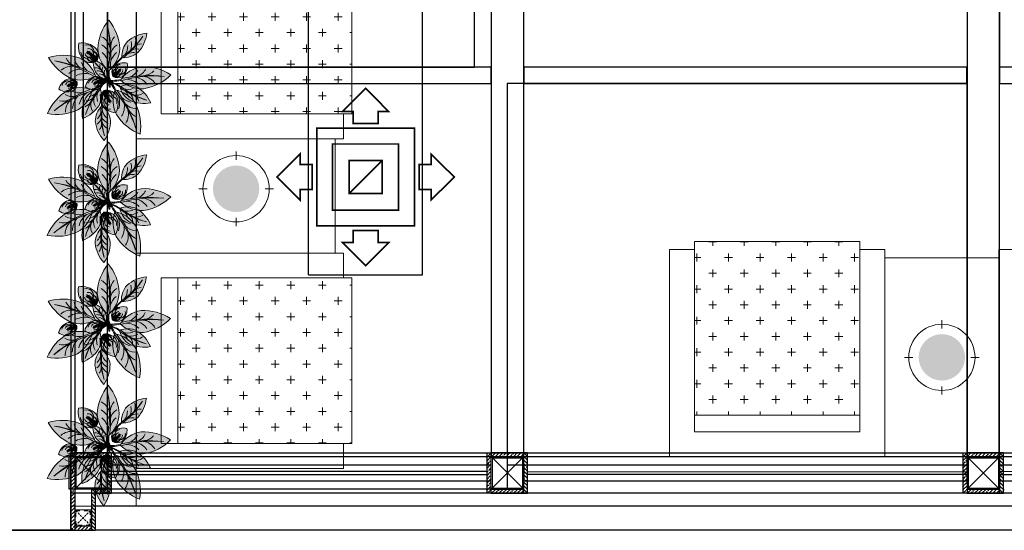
# Model space of a CAD drawing. Header units: millimetres. Extents: x -106827 to 92813, y -35754 to 7831.
# Tile 41 of 150: x -50187 to -47166, y -28804 to -27238. Entities that reach past the tile are written whole.
import ezdxf
from ezdxf.xclip import XClip

# ---------------------------------------------------------------- set-up
doc = ezdxf.new("R2010")
doc.units = ezdxf.units.MM
doc.header["$XCLIPFRAME"] = 2
doc.linetypes.add('General Arrangement Plan$1$.5', pattern=[2, 0.5, -0.5, 0.5, -0.5])
doc.linetypes.add('General Arrangement Plan$1$CORES & SETBACK$0$HIDDEN', pattern=[0.375, 0.25, -0.125])
for name, color, linetype, lineweight in [('2020 HVAC SUPPLY AIR DUCT', 3, 'Continuous', 25), ('2020 HVAC SUPPLY GRILLE & DIFFSUR', 80, 'Continuous', 15), ('General Arrangement Plan$1$CT-FURNITURE', 3, 'Continuous', 5), ('General Arrangement Plan$1$FURN', 252, 'Continuous', 5)]:
    doc.layers.add(name, color=color, linetype=linetype, lineweight=lineweight)
for name, color, linetype in [('General Arrangement Plan$1$12-ply', 160, 'Continuous'), ('General Arrangement Plan$1$id-partition', 7, 'Continuous'), ('IFF-35 HEAVY', 100, 'Continuous')]:
    doc.layers.add(name, color=color, linetype=linetype)
doc.layers.add('General Arrangement Plan$1$MS', color=7, linetype='Continuous', lineweight=0, true_color=0x3c5977)

# ---------------------------------------------------------------- blocks, each defined once
blk = doc.blocks.new('General Arrangement Plan$1$plant4')
at = {"ltscale": 0.8}
h = blk.add_hatch(color=85, dxfattribs=at)
h.dxf.hatch_style = 1
h.set_gradient(color1=(103, 159, 96), color2=(179, 207, 175), one_color=1, tint=0.75, name='INVCURVED')
h.paths.add_polyline_path([(0.2266, 0.0676, 0.199512), (0.0989, 0.0067, 0.09675), (0.3533, 0.0075, -0.086654), (0.1023, -0.0053, 0.192489), (0.2266, -0.0624, 0.158608), (0.3953, 0.0026, 0.158608)])
h = blk.add_hatch(color=35, dxfattribs=at)
h.dxf.hatch_style = 1
h.set_gradient(color1=(179, 116, 77), color2=(114, 74, 49), one_color=1, tint=0.32, name='CURVED')
h.paths.add_polyline_path([(0.05, -0.0003), (0.0485, 0.0057, 0.033108), (0, 0, 0.809082), (0.002, -0.006, -0.032777)])
h.paths.add_polyline_path([(0.0973, 0.0049, 0.033108), (0.0485, 0.0057), (0.05, -0.0003, -0.032777), (0.0983, -0.001), (0.0953, 0.0026)])
h = blk.add_hatch(color=85, dxfattribs=at)
h.dxf.hatch_style = 1
h.set_gradient(color1=(103, 159, 96), color2=(52, 80, 48), one_color=1, tint=0.25)
h.paths.add_polyline_path([(0.3533, 0.0075, -0.09675), (0.0989, 0.0067, 0.007527), (0.0953, 0.0026, 0.014292), (0.1023, -0.0053, 0.086654)])
blk.add_lwpolyline([(0.0983, -0.001), (0.0953, 0.0026), (0.0973, 0.0049, 0.066288), (0, 0, 0.809082), (0.002, -0.006, -0.065625)], format="xyb", close=True, dxfattribs=at)
for centre, radius, start, end in [((0.2359, -0.1164), 0.1842, 92.91214, 139.76953), ((0.211, -0.2242), 0.2922, 50.90546, 86.95539), ((0.2359, 0.1215), 0.1842, 220.23047, 267.08786), ((0.2242, 0.6583), 0.6635, 259.11898, 281.22354), ((0.1912, 0.7199), 0.7306, 263.00966, 282.81986), ((0.1144, 0.1192), 0.1187, 277.64114, 318.48201), ((0.1515, 0.1013), 0.1129, 290.56342, 330.45391), ((0.211, 0.2293), 0.2922, 273.04461, 309.09454), ((0.2123, 0.0879), 0.0955, 283.00127, 333.19107), ((0.1127, -0.1239), 0.1214, 41.75279, 70.10606), ((0.1853, -0.0821), 0.0727, 27.73756, 79.23475), ((0.2381, -0.0995), 0.0902, 48.80268, 88.01103)]:
    blk.add_arc(centre, radius, start, end, dxfattribs=at)
blk = doc.blocks.new('General Arrangement Plan$1$plant5')
at = {"ltscale": 0.8}
h = blk.add_hatch(color=7, dxfattribs=at)
h.dxf.hatch_style = 1
h.set_gradient(color1=(237, 238, 238), one_color=1, tint=1)
h.paths.add_polyline_path([(0.15, 0, 0.256909), (0.0543, 0.05, 0.240303), (0.0028, 0.0075, -0.358381), (0.0489, 0.0306, 0.270233), (0, 0, -0.348977), (0.0363, 0.0149, 0.25095), (0.0039, 0, -0.245389), (0.0298, 0.008, 0.153246), (0.0082, 0, 0.15184), (0.0296, -0.008, 0.001374), (0.0298, -0.008, -0.245389), (0.0039, 0, 0.25095), (0.0363, -0.0149, -0.348977), (0, 0, 0.270233), (0.0489, -0.0306, -0.358381), (0.0028, -0.0075, 0.240303), (0.0543, -0.05, 0.256909)])
edge = h.paths.add_edge_path(flags=16)
edge.add_arc((0.0098, 0.0552), 0.0552, 269.91603, 271.41539, ccw=False)
edge.add_arc((0.011, -0.0487), 0.0487, 89.81625, 91.51517, ccw=False)
edge.add_arc((0.0098, 0.0552), 0.0552, 271.41539, 288.97446)
edge.add_spline(control_points=[(0.0278, 0.003), (0.0281, 0.003), (0.03, 0.0028), (0.032, 0.0025), (0.0337, 0.0022)], knot_values=[0.247151, 0.247151, 0.247151, 0.247151, 0.247786, 0.253074, 0.253074, 0.253074, 0.253074], degree=3, periodic=0)
edge.add_spline(control_points=[(0.0337, 0.0022), (0.0349, 0.0021), (0.0361, 0.0019), (0.0372, 0.0017)], knot_values=[0.243636, 0.243636, 0.243636, 0.243636, 0.247151, 0.247151, 0.247151, 0.247151], degree=3, periodic=0)
edge.add_spline(control_points=[(0.0372, 0.0017), (0.0385, 0.0015), (0.0405, 0.0013), (0.0424, 0.0011), (0.0431, 0.0011)], knot_values=[0.23773, 0.23773, 0.23773, 0.23773, 0.241748, 0.243636, 0.243636, 0.243636, 0.243636], degree=3, periodic=0)
edge.add_spline(control_points=[(0.0431, 0.0011), (0.044, 0.001), (0.045, 0.001), (0.0459, 0.001)], knot_values=[0.234818, 0.234818, 0.234818, 0.234818, 0.23773, 0.23773, 0.23773, 0.23773], degree=3, periodic=0)
edge.add_spline(control_points=[(0.0459, 0.001), (0.0472, 0.0009), (0.0485, 0.0009), (0.0498, 0.0009)], knot_values=[0.230931, 0.230931, 0.230931, 0.230931, 0.234818, 0.234818, 0.234818, 0.234818], degree=3, periodic=0)
edge.add_spline(control_points=[(0.0498, 0.0009), (0.0513, 0.0009), (0.0528, 0.0009), (0.0543, 0.0009)], knot_values=[0.226471, 0.226471, 0.226471, 0.226471, 0.230931, 0.230931, 0.230931, 0.230931], degree=3, periodic=0)
edge.add_spline(control_points=[(0.0543, 0.0009), (0.0547, 0.0009), (0.0564, 0.001), (0.0581, 0.001), (0.0594, 0.0011)], knot_values=[0.221526, 0.221526, 0.221526, 0.221526, 0.222579, 0.226471, 0.226471, 0.226471, 0.226471], degree=3, periodic=0)
edge.add_spline(control_points=[(0.0594, 0.0011), (0.0609, 0.0012), (0.0623, 0.0014), (0.0637, 0.0017)], knot_values=[0.217168, 0.217168, 0.217168, 0.217168, 0.221526, 0.221526, 0.221526, 0.221526], degree=3, periodic=0)
edge.add_spline(control_points=[(0.0637, 0.0017), (0.0648, 0.002), (0.066, 0.0024), (0.0672, 0.0029), (0.0674, 0.003)], knot_values=[0.213164, 0.213164, 0.213164, 0.213164, 0.216463, 0.217168, 0.217168, 0.217168, 0.217168], degree=3, periodic=0)
edge.add_spline(control_points=[(0.0674, 0.003), (0.0685, 0.0035), (0.07, 0.0044), (0.0718, 0.0051), (0.0724, 0.0052)], knot_values=[0.207777, 0.207777, 0.207777, 0.207777, 0.211372, 0.213164, 0.213164, 0.213164, 0.213164], degree=3, periodic=0)
edge.add_spline(control_points=[(0.0724, 0.0052), (0.0729, 0.0053), (0.0744, 0.0054), (0.0757, 0.0044), (0.0762, 0.0036)], knot_values=[0.203445, 0.203445, 0.203445, 0.203445, 0.204995, 0.207777, 0.207777, 0.207777, 0.207777], degree=3, periodic=0)
edge.add_spline(control_points=[(0.0762, 0.0036), (0.0763, 0.0036), (0.0768, 0.0026), (0.0767, 0.0012), (0.0763, 0), (0.0763, -0.0001)], knot_values=[0.199694, 0.199694, 0.199694, 0.199694, 0.199863, 0.203137, 0.203445, 0.203445, 0.203445, 0.203445], degree=3, periodic=0)
edge.add_spline(control_points=[(0.0763, -0.0001), (0.0761, -0.0008), (0.0757, -0.0017), (0.075, -0.0024), (0.0748, -0.0026)], knot_values=[0.196756, 0.196756, 0.196756, 0.196756, 0.198903, 0.199694, 0.199694, 0.199694, 0.199694], degree=3, periodic=0)
edge.add_spline(control_points=[(0.0748, -0.0026), (0.0743, -0.0031), (0.0734, -0.0037), (0.0725, -0.0042), (0.0722, -0.0043)], knot_values=[0.193643, 0.193643, 0.193643, 0.193643, 0.195869, 0.196756, 0.196756, 0.196756, 0.196756], degree=3, periodic=0)
edge.add_spline(control_points=[(0.0722, -0.0043), (0.0708, -0.0049), (0.0694, -0.0052), (0.0678, -0.0054)], knot_values=[0.189135, 0.189135, 0.189135, 0.189135, 0.193643, 0.193643, 0.193643, 0.193643], degree=3, periodic=0)
edge.add_spline(control_points=[(0.0678, -0.0054), (0.0677, -0.0054), (0.0667, -0.0056), (0.0657, -0.0057), (0.0648, -0.0058)], knot_values=[0.186092, 0.186092, 0.186092, 0.186092, 0.186502, 0.189135, 0.189135, 0.189135, 0.189135], degree=3, periodic=0)
edge.add_spline(control_points=[(0.0648, -0.0058), (0.0635, -0.0059), (0.0621, -0.006), (0.0608, -0.0061)], knot_values=[0.182083, 0.182083, 0.182083, 0.182083, 0.186092, 0.186092, 0.186092, 0.186092], degree=3, periodic=0)
edge.add_spline(control_points=[(0.0608, -0.0061), (0.0596, -0.0062), (0.0584, -0.0062), (0.0571, -0.0062)], knot_values=[0.178391, 0.178391, 0.178391, 0.178391, 0.182083, 0.182083, 0.182083, 0.182083], degree=3, periodic=0)
edge.add_spline(control_points=[(0.0571, -0.0062), (0.0568, -0.0062), (0.0555, -0.0063), (0.0543, -0.0063), (0.0534, -0.0063)], knot_values=[0.17468, 0.17468, 0.17468, 0.17468, 0.175797, 0.178391, 0.178391, 0.178391, 0.178391], degree=3, periodic=0)
edge.add_spline(control_points=[(0.0534, -0.0063), (0.0525, -0.0063), (0.0516, -0.0063), (0.0506, -0.0063)], knot_values=[0.171864, 0.171864, 0.171864, 0.171864, 0.17468, 0.17468, 0.17468, 0.17468], degree=3, periodic=0)
edge.add_spline(control_points=[(0.0506, -0.0063), (0.0494, -0.0063), (0.0482, -0.0063), (0.047, -0.0062)], knot_values=[0.16826, 0.16826, 0.16826, 0.16826, 0.171864, 0.171864, 0.171864, 0.171864], degree=3, periodic=0)
edge.add_spline(control_points=[(0.047, -0.0062), (0.0453, -0.0061), (0.0434, -0.006), (0.0414, -0.0057), (0.0411, -0.0057)], knot_values=[0.162342, 0.162342, 0.162342, 0.162342, 0.167388, 0.16826, 0.16826, 0.16826, 0.16826], degree=3, periodic=0)
edge.add_spline(control_points=[(0.0411, -0.0057), (0.0399, -0.0055), (0.0386, -0.0053), (0.0374, -0.005)], knot_values=[0.158654, 0.158654, 0.158654, 0.158654, 0.162342, 0.162342, 0.162342, 0.162342], degree=3, periodic=0)
edge.add_spline(control_points=[(0.0374, -0.005), (0.0365, -0.0049), (0.0357, -0.0047), (0.0348, -0.0045)], knot_values=[0.156033, 0.156033, 0.156033, 0.156033, 0.158654, 0.158654, 0.158654, 0.158654], degree=3, periodic=0)
edge.add_spline(control_points=[(0.0348, -0.0045), (0.0335, -0.0043), (0.0317, -0.004), (0.03, -0.0037), (0.0295, -0.0036)], knot_values=[0.15048, 0.15048, 0.15048, 0.15048, 0.154549, 0.156033, 0.156033, 0.156033, 0.156033], degree=3, periodic=0)
edge.add_arc((0.011, -0.0487), 0.0487, 67.70537, 89.81625)
at = {"lineweight": 5, "ltscale": 0.8}
h = blk.add_hatch(color=83, dxfattribs=at)
h.dxf.hatch_style = 1
h.set_gradient(color1=(117, 211, 105), one_color=1, tint=1)
h.paths.add_polyline_path([(0.0489, 0.0306, 0.358381), (0.0028, 0.0075, 0.02724), (0, 0, -0.270233)])
h.paths.add_polyline_path([(0.0039, 0, -0.25095), (0.0363, 0.0149, 0.348977), (0, 0, 0.348977), (0.0363, -0.0149, -0.25095)])
h.paths.add_polyline_path([(0.0298, 0.008, 0.245389), (0.0039, 0, 0.245389), (0.0298, -0.008, -0.153246), (0.0082, 0, -0.153246)], flags=17)
h.paths.add_polyline_path([(0, 0, 0.02724), (0.0028, -0.0075, 0.358381), (0.0489, -0.0306, -0.270233)])
h = blk.add_hatch(color=95, dxfattribs=at)
h.dxf.hatch_style = 1
h.set_gradient(color1=(68, 182, 53), color2=(121, 213, 109), one_color=1, tint=0.63, name='CYLINDER')
edge = h.paths.add_edge_path()
edge.add_spline(control_points=[(0.0722, -0.0043), (0.0725, -0.0042), (0.0734, -0.0037), (0.0743, -0.0031), (0.0748, -0.0026)], knot_values=[0.193643, 0.193643, 0.193643, 0.193643, 0.194531, 0.196756, 0.196756, 0.196756, 0.196756], degree=3, periodic=0)
edge.add_spline(control_points=[(0.0748, -0.0026), (0.075, -0.0024), (0.0757, -0.0017), (0.0761, -0.0008), (0.0763, -0.0001)], knot_values=[0.196756, 0.196756, 0.196756, 0.196756, 0.197548, 0.199694, 0.199694, 0.199694, 0.199694], degree=3, periodic=0)
edge.add_spline(control_points=[(0.0763, -0.0001), (0.0763, 0), (0.0767, 0.0012), (0.0768, 0.0026), (0.0763, 0.0036), (0.0762, 0.0036)], knot_values=[0.199694, 0.199694, 0.199694, 0.199694, 0.200002, 0.203276, 0.203445, 0.203445, 0.203445, 0.203445], degree=3, periodic=0)
edge.add_spline(control_points=[(0.0762, 0.0036), (0.0757, 0.0044), (0.0744, 0.0054), (0.0729, 0.0053), (0.0724, 0.0052)], knot_values=[0.203445, 0.203445, 0.203445, 0.203445, 0.206228, 0.207777, 0.207777, 0.207777, 0.207777], degree=3, periodic=0)
edge.add_spline(control_points=[(0.0724, 0.0052), (0.0718, 0.0051), (0.07, 0.0044), (0.0685, 0.0035), (0.0674, 0.003)], knot_values=[0.207777, 0.207777, 0.207777, 0.207777, 0.20957, 0.213164, 0.213164, 0.213164, 0.213164], degree=3, periodic=0)
edge.add_spline(control_points=[(0.0674, 0.003), (0.0672, 0.0029), (0.066, 0.0024), (0.0648, 0.002), (0.0637, 0.0017)], knot_values=[0.213164, 0.213164, 0.213164, 0.213164, 0.213868, 0.217168, 0.217168, 0.217168, 0.217168], degree=3, periodic=0)
edge.add_spline(control_points=[(0.0637, 0.0017), (0.0623, 0.0014), (0.0609, 0.0012), (0.0594, 0.0011)], knot_values=[0.217168, 0.217168, 0.217168, 0.217168, 0.221526, 0.221526, 0.221526, 0.221526], degree=3, periodic=0)
edge.add_spline(control_points=[(0.0594, 0.0011), (0.0581, 0.001), (0.0564, 0.001), (0.0547, 0.0009), (0.0543, 0.0009)], knot_values=[0.221526, 0.221526, 0.221526, 0.221526, 0.225418, 0.226471, 0.226471, 0.226471, 0.226471], degree=3, periodic=0)
edge.add_spline(control_points=[(0.0543, 0.0009), (0.0528, 0.0009), (0.0513, 0.0009), (0.0498, 0.0009)], knot_values=[0.226471, 0.226471, 0.226471, 0.226471, 0.230931, 0.230931, 0.230931, 0.230931], degree=3, periodic=0)
edge.add_spline(control_points=[(0.0498, 0.0009), (0.0485, 0.0009), (0.0472, 0.0009), (0.0459, 0.001)], knot_values=[0.230931, 0.230931, 0.230931, 0.230931, 0.234818, 0.234818, 0.234818, 0.234818], degree=3, periodic=0)
edge.add_spline(control_points=[(0.0459, 0.001), (0.045, 0.001), (0.044, 0.001), (0.0431, 0.0011)], knot_values=[0.234818, 0.234818, 0.234818, 0.234818, 0.23773, 0.23773, 0.23773, 0.23773], degree=3, periodic=0)
edge.add_spline(control_points=[(0.0431, 0.0011), (0.0424, 0.0011), (0.0405, 0.0013), (0.0385, 0.0015), (0.0372, 0.0017)], knot_values=[0.23773, 0.23773, 0.23773, 0.23773, 0.239619, 0.243636, 0.243636, 0.243636, 0.243636], degree=3, periodic=0)
edge.add_spline(control_points=[(0.0372, 0.0017), (0.0361, 0.0019), (0.0349, 0.0021), (0.0337, 0.0022)], knot_values=[0.243636, 0.243636, 0.243636, 0.243636, 0.247151, 0.247151, 0.247151, 0.247151], degree=3, periodic=0)
edge.add_spline(control_points=[(0.0337, 0.0022), (0.032, 0.0025), (0.03, 0.0028), (0.0281, 0.003), (0.0278, 0.003)], knot_values=[0.247151, 0.247151, 0.247151, 0.247151, 0.25244, 0.253074, 0.253074, 0.253074, 0.253074], degree=3, periodic=0)
edge.add_arc((0.011, 0.0487), 0.0487, 271.51517, 290.22735, ccw=False)
edge.add_arc((0.011, -0.0487), 0.0487, 67.70537, 88.48483, ccw=False)
edge.add_spline(control_points=[(0.0295, -0.0036), (0.03, -0.0037), (0.0317, -0.004), (0.0335, -0.0043), (0.0348, -0.0045)], knot_values=[0.15048, 0.15048, 0.15048, 0.15048, 0.151964, 0.156033, 0.156033, 0.156033, 0.156033], degree=3, periodic=0)
edge.add_spline(control_points=[(0.0348, -0.0045), (0.0357, -0.0047), (0.0365, -0.0049), (0.0374, -0.005)], knot_values=[0.156033, 0.156033, 0.156033, 0.156033, 0.158654, 0.158654, 0.158654, 0.158654], degree=3, periodic=0)
edge.add_spline(control_points=[(0.0374, -0.005), (0.0386, -0.0053), (0.0399, -0.0055), (0.0411, -0.0057)], knot_values=[0.158654, 0.158654, 0.158654, 0.158654, 0.162342, 0.162342, 0.162342, 0.162342], degree=3, periodic=0)
edge.add_spline(control_points=[(0.0411, -0.0057), (0.0414, -0.0057), (0.0434, -0.006), (0.0453, -0.0061), (0.047, -0.0062)], knot_values=[0.162342, 0.162342, 0.162342, 0.162342, 0.163214, 0.16826, 0.16826, 0.16826, 0.16826], degree=3, periodic=0)
edge.add_spline(control_points=[(0.047, -0.0062), (0.0482, -0.0063), (0.0494, -0.0063), (0.0506, -0.0063)], knot_values=[0.16826, 0.16826, 0.16826, 0.16826, 0.171864, 0.171864, 0.171864, 0.171864], degree=3, periodic=0)
edge.add_spline(control_points=[(0.0506, -0.0063), (0.0516, -0.0063), (0.0525, -0.0063), (0.0534, -0.0063)], knot_values=[0.171864, 0.171864, 0.171864, 0.171864, 0.17468, 0.17468, 0.17468, 0.17468], degree=3, periodic=0)
edge.add_spline(control_points=[(0.0534, -0.0063), (0.0543, -0.0063), (0.0555, -0.0063), (0.0568, -0.0062), (0.0571, -0.0062)], knot_values=[0.17468, 0.17468, 0.17468, 0.17468, 0.177274, 0.178391, 0.178391, 0.178391, 0.178391], degree=3, periodic=0)
edge.add_spline(control_points=[(0.0571, -0.0062), (0.0584, -0.0062), (0.0596, -0.0062), (0.0608, -0.0061)], knot_values=[0.178391, 0.178391, 0.178391, 0.178391, 0.182083, 0.182083, 0.182083, 0.182083], degree=3, periodic=0)
edge.add_spline(control_points=[(0.0608, -0.0061), (0.0621, -0.006), (0.0635, -0.0059), (0.0648, -0.0058)], knot_values=[0.182083, 0.182083, 0.182083, 0.182083, 0.186092, 0.186092, 0.186092, 0.186092], degree=3, periodic=0)
edge.add_spline(control_points=[(0.0648, -0.0058), (0.0657, -0.0057), (0.0667, -0.0056), (0.0677, -0.0054), (0.0678, -0.0054)], knot_values=[0.186092, 0.186092, 0.186092, 0.186092, 0.188726, 0.189135, 0.189135, 0.189135, 0.189135], degree=3, periodic=0)
edge.add_spline(control_points=[(0.0678, -0.0054), (0.0694, -0.0052), (0.0708, -0.0049), (0.0722, -0.0043)], knot_values=[0.189135, 0.189135, 0.189135, 0.189135, 0.193643, 0.193643, 0.193643, 0.193643], degree=3, periodic=0)
at = {"lineweight": 9, "ltscale": 0.8}
for p, q in [((0.0299, -0.0008), (0.0236, 0.0003)), ((0.0324, 0.0004), (0.0358, 0.0051)), ((0.0367, 0.001), (0.0414, 0.0073)), ((0.0435, -0.0027), (0.0427, 0.0041)), ((0.0455, -0.0007), (0.0466, 0.0032)), ((0.0507, -0.0021), (0.0477, 0.0086)), ((0.0545, -0.0006), (0.0538, 0.005)), ((0.0604, -0.0013), (0.0571, 0.0065)), ((0.0637, -0.0003), (0.0638, 0.0057)), ((0.0674, 0.0003), (0.0674, 0.0088)), ((0.071, 0.0011), (0.0736, 0.0087)), ((0.0744, 0.0005), (0.0836, -0.0024)), ((0.0745, 0.0023), (0.0809, 0.0072)), ((0.0331, -0.0017), (0.0356, -0.0058)), ((0.0359, -0.0021), (0.0384, -0.0071)), ((0.04, -0.0018), (0.0423, -0.0098)), ((0.0474, -0.0047), (0.0459, -0.0105)), ((0.0512, -0.005), (0.0493, -0.009)), ((0.0546, -0.0037), (0.0519, -0.0097)), ((0.0571, -0.0045), (0.0573, -0.0126)), ((0.0629, -0.0036), (0.0579, -0.0096)), ((0.0649, -0.0044), (0.0646, -0.0097)), ((0.0679, -0.003), (0.0676, -0.0121)), ((0.0718, -0.0029), (0.0733, -0.0082)), ((0.0731, -0.0013), (0.0781, -0.005))]:
    blk.add_line(p, q, dxfattribs=at)
for centre, radius, start, end in [((0.0702, -0.0218), 0.0735, 102.48764, 162.77768), ((0.0067, 0.0482), 0.0483, 273.5313, 328.711), ((0.0098, 0.0552), 0.0552, 269.91603, 311.56133), ((0.011, -0.0487), 0.0487, 43.37027, 91.51517), ((0.0655, -0.0023), 0.025, 51.97118, 139.68499), ((0.0788, 0.0012), 0.0378, 48.94459, 144.53335), ((0.0567, -0.062), 0.112, 33.59498, 91.22784), ((0.0702, 0.0218), 0.0735, 197.22232, 257.51236), ((0.0067, -0.0482), 0.0483, 31.289, 86.4687), ((0.0676, -0.0011), 0.0254, 213.67702, 332.84146), ((0.0804, 0.0017), 0.0409, 217.4348, 331.73221), ((0.0567, 0.062), 0.112, 268.77216, 326.40502)]:
    blk.add_arc(centre, radius, start, end, dxfattribs=at)
at = {"color": 62, "lineweight": 5, "ltscale": 0.8}
for centre, radius, start, end in [((0.0507, -0.0267), 0.0573, 91.76636, 152.2545), ((0.0275, -0.0154), 0.0315, 73.89832, 150.84957), ((0.0399, -0.009), 0.0406, 77.14264, 158.36501), ((0.034, -0.0228), 0.0378, 86.58524, 142.93515), ((0.0245, -0.0208), 0.0293, 79.57473, 134.72404), ((0.0317, -0.0305), 0.0385, 92.86525, 127.71548), ((0.0507, 0.0267), 0.0573, 207.7455, 268.23364), ((0.0275, 0.0154), 0.0315, 209.15043, 286.10168), ((0.0399, 0.009), 0.0406, 201.63499, 282.85736), ((0.034, 0.0228), 0.0378, 217.06485, 273.41476), ((0.0245, 0.0208), 0.0293, 225.27596, 280.42527), ((0.0317, 0.0305), 0.0385, 232.28452, 267.13475)]:
    blk.add_arc(centre, radius, start, end, dxfattribs=at)
blk.add_open_spline([(0.0295, -0.0036), (0.03, -0.0037), (0.0339, -0.0043), (0.0429, -0.0064), (0.0552, -0.0064), (0.0655, -0.0059), (0.0723, -0.0047), (0.0754, -0.0023), (0.0766, 0.0004), (0.0769, 0.0036), (0.0738, 0.0058), (0.0702, 0.0046), (0.0648, 0.0013), (0.0544, 0.0009), (0.0416, 0.0008), (0.0325, 0.0025), (0.0281, 0.003), (0.0278, 0.003)], degree=3, knots=[0.1504802, 0.1504802, 0.1504802, 0.1504802, 0.1519644, 0.163214, 0.177274, 0.1887256, 0.1945307, 0.1975476, 0.2000024, 0.2032763, 0.2062279, 0.2095699, 0.2138685, 0.2254176, 0.2396186, 0.2524399, 0.2530743, 0.2530743, 0.2530743, 0.2530743], dxfattribs=at)
blk = doc.blocks.new('General Arrangement Plan$1$Anturio Completa')
at = {"xscale": -1}
for p, rotation in [((0.0382, -0.3934), 275.9103487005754), ((0.0047, -0.3743), 209.3422747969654)]:
    blk.add_blockref('General Arrangement Plan$1$plant4', p, dxfattribs=dict(at, rotation=rotation))
for name, p, xscale, yscale, zscale, rotation in [('General Arrangement Plan$1$plant4', (-0.0545, -0.3355), 0.6875195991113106, 0.6875195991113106, 0.6875195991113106, 134.6123703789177), ('General Arrangement Plan$1$plant4', (0.0396, -0.3604), 0.6875195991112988, 0.6875195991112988, 0.6875195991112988, 62.02852832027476), ('General Arrangement Plan$1$plant5', (0.0091, -0.3436), 0.7678141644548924, 0.7678141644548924, 0.7678141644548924, 132.2423739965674), ('General Arrangement Plan$1$plant4', (0.06, -0.3566), 0.4588451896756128, 0.4588451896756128, 0.4588451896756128, 214.0760858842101), ('General Arrangement Plan$1$plant4', (0.0225, -0.3869), 0.6875195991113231, 0.6875195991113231, 0.6875195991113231, 329.7037252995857), ('General Arrangement Plan$1$plant5', (0.0322, -0.3992), 0.7678141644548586, 0.7678141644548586, 0.7678141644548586, 290.0444626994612), ('General Arrangement Plan$1$plant4', (0.1178, -0.4144), 0.6875195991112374, 0.6875195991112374, 0.6875195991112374, 3.732606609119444), ('General Arrangement Plan$1$plant5', (0.0446, -0.5537), 0.7678141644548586, 0.7678141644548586, 0.7678141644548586, 290.0444626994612)]:
    blk.add_blockref(name, p, dxfattribs=dict(xscale=xscale, yscale=yscale, zscale=zscale, rotation=rotation))
for name, p, rotation in [('General Arrangement Plan$1$plant5', (0.0917, -0.3951), 27.2090412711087), ('General Arrangement Plan$1$plant4', (0.0722, -0.3656), 180), ('General Arrangement Plan$1$plant4', (0.0428, -0.3558), 248.0349850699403), ('General Arrangement Plan$1$plant4', (0.0423, -0.3813), 297.7195320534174), ('General Arrangement Plan$1$plant5', (-0.0806, -0.4387), 224.8255080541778)]:
    blk.add_blockref(name, p, dxfattribs=dict(rotation=rotation))
blk = doc.blocks.new('General Arrangement Plan$1$JHGFG')
h = blk.add_hatch()
h.set_pattern_fill('CROSS', color=9, scale=7.5, angle=270)
h.paths.add_polyline_path([(-2281577.9, -209054.5), (-2282102.9, -209054.5), (-2282102.9, -209554.5), (-2281577.9, -209554.5)])
at = {"color": 0, "linetype": 'ByBlock', "lineweight": -2}
for points in [[(-2282152.9, -209054.5), (-2281602.9, -209054.5), (-2281602.9, -208979.5), (-2282227.9, -208979.5), (-2282227.9, -209629.5), (-2281602.9, -209629.5), (-2281602.9, -209554.5), (-2282152.9, -209554.5)], [(-2282102.9, -209054.5), (-2282152.9, -209054.5), (-2282152.9, -209554.5), (-2282102.9, -209554.5)], [(-2281577.9, -209054.5), (-2282102.9, -209054.5), (-2282102.9, -209554.5), (-2281577.9, -209554.5)]]:
    blk.add_lwpolyline(points, close=True, dxfattribs=at)
blk = doc.blocks.new('General Arrangement Plan$1$A$Caff05cb0')
h = blk.add_hatch(color=52)
h.set_gradient(color1=(228, 209, 7), one_color=1, tint=1, name='SPHERICAL')
edge = h.paths.add_edge_path()
edge.add_arc((0, 0), 70.1, 0, 360, ccw=False)
at = {"color": 250}
for points in [[(0, 87.5), (0, 112.5)], [(-87.5, 0), (-112.5, 0)], [(87.5, 0), (112.5, 0)], [(0, -87.5), (0, -112.5)]]:
    blk.add_lwpolyline(points, dxfattribs=at)
blk.add_circle((0, 0), 100, dxfattribs=at)
blk = doc.blocks.new('General Arrangement Plan$1$A$C0642dd72')
at = {"layer": 'General Arrangement Plan$1$MS', "ltscale": 10}
for p, q in [((5980.1, 0.3), (6080.1, 100.3)), ((6080.1, 0.3), (5980.1, 100.3)), ((7257.4, 0.3), (7357.4, 100.3)), ((7357.4, 0.3), (7257.4, 100.3)), ((8717.3, 0.2), (8817.3, 100.2)), ((8817.3, 0.2), (8717.3, 100.2))]:
    blk.add_line(p, q, dxfattribs=at)
for points in [[(5980.1, 0.3), (6080.1, 0.3), (6080.1, 100.3), (5980.1, 100.3)], [(5984.1, 4.3), (6076.1, 4.3), (6076.1, 96.3), (5984.1, 96.3)], [(7257.6, 0.2), (7357.6, 0.2), (7357.6, 100.2), (7257.6, 100.2)], [(7261.6, 4.2), (7353.6, 4.2), (7353.6, 96.2), (7261.6, 96.2)], [(8717.3, 0.2), (8817.3, 0.2), (8817.3, 100.2), (8717.3, 100.2)], [(8721.3, 4.2), (8813.3, 4.2), (8813.3, 96.2), (8721.3, 96.2)]]:
    blk.add_lwpolyline(points, close=True, dxfattribs=at)
blk = doc.blocks.new('*U251')
at = {"layer": 'General Arrangement Plan$1$12-ply', "true_color": 0x939598}
h = blk.add_hatch(dxfattribs=at)
h.set_pattern_fill('ANSI35', color=252, scale=2.5, angle=180)
h.set_pattern_definition([(225, (0, 6669.072), (11.22532015, -11.22532015), []), (225, (-11.225, 6669.072), (11.22532015, -11.22532015), [19.84375, -3.96875, 0, -3.96875])])
h.paths.add_polyline_path([(2694431.8, -800711.5), (2694419.8, -800711.5), (2694419.8, -800835.4), (2694431.8, -800835.4)])
at = {"layer": 'General Arrangement Plan$1$12-ply'}
blk.add_lwpolyline([(2694419.8, -800711.5), (2694431.8, -800711.5), (2694431.8, -800835.4), (2694419.8, -800835.4)], close=True, dxfattribs=at)
blk = doc.blocks.new('*U214')
at = {"layer": 'General Arrangement Plan$1$12-ply', "true_color": 0x939598}
h = blk.add_hatch(dxfattribs=at)
h.set_pattern_fill('ANSI35', color=252, scale=2.5, angle=180)
h.set_pattern_definition([(225, (0, 6645.172), (11.22532015, -11.22532015), []), (225, (-11.225, 6645.172), (11.22532015, -11.22532015), [19.84375, -3.96875, 0, -3.96875])])
h.paths.add_polyline_path([(2694431.8, -800735.4), (2694419.8, -800735.4), (2694419.8, -800835.4), (2694431.8, -800835.4)])
at = {"layer": 'General Arrangement Plan$1$12-ply'}
blk.add_lwpolyline([(2694419.8, -800735.4), (2694431.8, -800735.4), (2694431.8, -800835.4), (2694419.8, -800835.4)], close=True, dxfattribs=at)
blk = doc.blocks.new('*U212')
at = {"layer": 'General Arrangement Plan$1$12-ply', "true_color": 0x939598}
h = blk.add_hatch(dxfattribs=at)
h.set_pattern_fill('ANSI35', color=252, scale=2.5, angle=180)
h.set_pattern_definition([(225, (0, 6555.499), (11.22532015, -11.22532015), []), (225, (-11.225, 6555.499), (11.22532015, -11.22532015), [19.84375, -3.96875, 0, -3.96875])])
h.paths.add_polyline_path([(2694431.8, -800711.5), (2694419.8, -800711.5), (2694419.8, -800949), (2694431.8, -800949)])
at = {"layer": 'General Arrangement Plan$1$12-ply'}
blk.add_lwpolyline([(2694419.8, -800711.5), (2694431.8, -800711.5), (2694431.8, -800949), (2694419.8, -800949)], close=True, dxfattribs=at)
blk = doc.blocks.new('*U213')
at = {"layer": 'General Arrangement Plan$1$12-ply', "true_color": 0x939598}
h = blk.add_hatch(dxfattribs=at)
h.set_pattern_fill('ANSI35', color=252, scale=2.5, angle=180)
h.set_pattern_definition([(225, (0, 6708.172), (11.22532015, -11.22532015), []), (225, (-11.225, 6708.172), (11.22532015, -11.22532015), [19.84375, -3.96875, 0, -3.96875])])
h.paths.add_polyline_path([(2694431.8, -800735.4), (2694419.8, -800735.4), (2694419.8, -800772.4), (2694431.8, -800772.4)])
at = {"layer": 'General Arrangement Plan$1$12-ply'}
blk.add_lwpolyline([(2694419.8, -800735.4), (2694431.8, -800735.4), (2694431.8, -800772.4), (2694419.8, -800772.4)], close=True, dxfattribs=at)
blk = doc.blocks.new('*U209')
at = {"layer": 'General Arrangement Plan$1$12-ply', "true_color": 0x939598}
h = blk.add_hatch(dxfattribs=at)
h.set_pattern_fill('ANSI35', color=252, scale=2.5, angle=180)
h.set_pattern_definition([(225, (0, 6041.444), (11.22532015, -11.22532015), []), (225, (-11.225, 6041.444), (11.22532015, -11.22532015), [19.84375, -3.96875, 0, -3.96875])])
h.paths.add_polyline_path([(2694431.8, -801024.8), (2694419.8, -801024.8), (2694419.8, -801149.8), (2694431.8, -801149.8)])
at = {"layer": 'General Arrangement Plan$1$12-ply'}
blk.add_lwpolyline([(2694419.8, -801024.8), (2694431.8, -801024.8), (2694431.8, -801149.8), (2694419.8, -801149.8)], close=True, dxfattribs=at)
blk = doc.blocks.new('*U234')
at = {"layer": 'General Arrangement Plan$1$12-ply', "true_color": 0x939598}
h = blk.add_hatch(dxfattribs=at)
h.set_pattern_fill('ANSI35', color=252, scale=2.5, angle=180)
h.set_pattern_definition([(225, (0, 6643.966), (11.22532015, -11.22532015), []), (225, (-11.225, 6643.966), (11.22532015, -11.22532015), [19.84375, -3.96875, 0, -3.96875])])
h.paths.add_polyline_path([(2694431.8, -800760.5), (2694419.8, -800760.5), (2694419.8, -800811.5), (2694431.8, -800811.5)])
at = {"layer": 'General Arrangement Plan$1$12-ply'}
blk.add_lwpolyline([(2694419.8, -800760.5), (2694431.8, -800760.5), (2694431.8, -800811.5), (2694419.8, -800811.5)], close=True, dxfattribs=at)
blk = doc.blocks.new('General Arrangement Plan$1$A$C25013FFA')
at = {"layer": 'General Arrangement Plan$1$MS', "linetype": 'General Arrangement Plan$1$CORES & SETBACK$0$HIDDEN', "ltscale": 25}
for p, q in [((-9, 60), (35, 16)), ((35, 60), (-9, 16))]:
    blk.add_line(p, q, dxfattribs=at)
at = {"layer": 'General Arrangement Plan$1$MS', "ltscale": 25}
blk.add_lwpolyline([(-12, 13), (38, 13), (38, 63), (-12, 63)], close=True, dxfattribs=at)
blk.add_lwpolyline([(-12, 13), (38, 13), (38, 63), (-12, 63)], close=True, dxfattribs=at)
at = {"layer": 'General Arrangement Plan$1$MS', "linetype": 'General Arrangement Plan$1$.5', "ltscale": 25}
blk.add_lwpolyline([(-9, 16), (35, 16), (35, 60), (-9, 60)], close=True, dxfattribs=at)
blk = doc.blocks.new('General Arrangement Plan')
at = {"color": 252, "true_color": 0x939598}
blk.add_line((1818.1, 899.1), (6194.5, 899.1), dxfattribs=at)
at = {"layer": 'General Arrangement Plan$1$FURN'}
blk.add_lwpolyline([(6168.8, 4871.8), (6168.8, 972), (6368.8, 972), (6368.8, 4810.7), (6168.8, 4810.7)], dxfattribs=at)
for points, elevation in [([(6979.3, 2098.9), (6979.3, 1748.5), (6369.7, 1748.5), (6369.7, 2098.9)], 0.1), ([(8665.6, 1733.5), (9016, 1733.5), (9016, 1123.9), (8665.6, 1123.9)], 0)]:
    blk.add_lwpolyline(points, close=True, dxfattribs=dict(at, elevation=elevation))
at = {"layer": 'General Arrangement Plan$1$id-partition'}
for points in [[(6168.8, 1136.4), (10776.5, 1136.2), (10776.5, 1011.9), (6168.8, 1012.1)], [(6243.8, 973.4), (14791.6, 973.4), (14791.6, 898.4), (6243.8, 898.4)]]:
    blk.add_lwpolyline(points, close=True, dxfattribs=at)
at = {"layer": 'General Arrangement Plan$1$id-partition', "color": 4}
for points in [[(6279.8, 1069.8), (7445.4, 1069.8), (7445.4, 1078.2), (6279.8, 1078.2)], [(8918, 1069.8), (7569.4, 1069.7), (7569.4, 1078.1), (8918, 1078.2)], [(9018, 1069.8), (10788.5, 1069.7), (10788.5, 1078.1), (9018, 1078.2)]]:
    blk.add_lwpolyline(points, close=True, dxfattribs=at)
at = {"layer": 'General Arrangement Plan$1$12-ply'}
for name, p in [('*U212', (-2688251.1, 801847.4)), ('*U251', (-2686974.4, 801847.3)), ('*U251', (-2685513.9, 801847.3))]:
    blk.add_blockref(name, p, dxfattribs=at)
at = {"layer": 'General Arrangement Plan$1$12-ply', "xscale": -1, "rotation": 270}
for name, p in [('*U214', (807016.2, -2693295.8)), ('*U214', (808292.8, -2693295.8)), ('*U214', (809753.3, -2693295.9)), ('*U213', (807016.2, -2693407.8)), ('*U214', (808292.8, -2693407.8)), ('*U214', (809753.3, -2693407.9)), ('*U234', (806992.3, -2693520.8))]:
    blk.add_blockref(name, p, dxfattribs=at)
at = {"layer": 'General Arrangement Plan$1$12-ply', "xscale": -1}
for name, p in [('*U251', (2700712.6, 801847.4)), ('*U251', (2701989.3, 801847.3)), ('*U251', (2703449.8, 801847.3)), ('*U209', (2700663.6, 802048.8))]:
    blk.add_blockref(name, p, dxfattribs=at)
at = {"layer": 'General Arrangement Plan$1$CT-FURNITURE', "xscale": 1.016002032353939, "yscale": 1.016002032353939, "zscale": 1.016002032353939}
blk.add_blockref('General Arrangement Plan$1$A$Caff05cb0', (6675.4, 1945.7, 0.1), dxfattribs=at)
at = {"layer": 'General Arrangement Plan$1$CT-FURNITURE', "xscale": 1.01600203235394, "yscale": 1.01600203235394, "zscale": 1.01600203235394, "rotation": 90}
blk.add_blockref('General Arrangement Plan$1$A$Caff05cb0', (8840.8, 1428.7, 0), dxfattribs=at)
at = {"layer": 'General Arrangement Plan$1$FURN', "extrusion": (-2.37013e-18, 3.44359e-07, 1), "xscale": -1.016002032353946, "yscale": 1.016002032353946, "zscale": 1.016002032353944, "rotation": 180}
for p in [(2325117.9, -210224.7, 0.1), (2325117.9, -211235.5, 0)]:
    blk.add_blockref('General Arrangement Plan$1$JHGFG', p, dxfattribs=at)
at = {"layer": 'General Arrangement Plan$1$FURN', "xscale": 519.1637724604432, "yscale": 519.1637724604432, "zscale": 519.1637724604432, "rotation": 270}
for p in [(6475.6, 2295), (6475, 1921.3), (6474.4, 1547.6), (6474.4, 1175.4)]:
    blk.add_blockref('General Arrangement Plan$1$Anturio Completa', p, dxfattribs=at)
at = {"layer": 'General Arrangement Plan$1$FURN', "extrusion": (-3.44359e-07, -2.36998e-18, 1), "xscale": -1.016002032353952, "yscale": 1.016002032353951, "zscale": 1.016002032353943, "rotation": 270}
for p in [(220989.2, 2319872.2, 0), (222000, 2319872.2, 0)]:
    blk.add_blockref('General Arrangement Plan$1$JHGFG', p, dxfattribs=at)
at = {"layer": 'General Arrangement Plan$1$MS', "ltscale": 10}
blk.add_blockref('General Arrangement Plan$1$A$C0642dd72', (200.7, 1023.9), dxfattribs=at)
at = {"layer": 'General Arrangement Plan$1$MS', "ltscale": 25, "xscale": -1}
blk.add_blockref('General Arrangement Plan$1$A$C25013FFA', (6218.8, 898.1), dxfattribs=at)
blk = doc.blocks.new('A$C03659140')
at = {"color": 3, "ltscale": 10}
for points in [[(6080.3, 100.3), (6080.3, 5127.4), (5980.3, 5127.4), (5980.3, 100.3)], [(7357.6, 100.3), (7357.6, 5127.4), (7257.6, 5127.4), (7257.6, 100.3)], [(8817.3, 100.3), (8817.5, 5128), (8717.5, 5128), (8717.3, 100.3)]]:
    blk.add_lwpolyline(points, close=True, dxfattribs=at)
at = {"color": 30, "ltscale": 10}
for points in [[(6079.9, 1244.9), (7257.5, 1244.9), (7257.5, 1294.9), (6079.9, 1294.9)], [(7357.5, 1244.8), (8717.1, 1244.7), (8717.1, 1294.7), (7357.5, 1294.8)], [(8817.1, 1244.8), (10587.6, 1244.7), (10587.6, 1294.7), (8817.1, 1294.8)]]:
    blk.add_lwpolyline(points, close=True, dxfattribs=at)
at = {"color": 6, "ltscale": 10}
for points in [[(6080.1, 26.3), (7257.6, 26.3), (7257.6, 74.3), (6080.1, 74.3)], [(7357.6, 26.3), (8717.3, 26.3), (8717.3, 74.3), (7357.6, 74.3)], [(8817.3, 26.2), (10587.8, 26.1), (10587.8, 74.1), (8817.3, 74.2)]]:
    blk.add_lwpolyline(points, close=True, dxfattribs=at)
blk = doc.blocks.new('Supply Air Sq Diffuser')
at = {"layer": '2020 HVAC SUPPLY GRILLE & DIFFSUR', "color": 7, "const_width": 5.06}
for points in [[(-32369.6, 45578.4), (-32299, 45507.5), (-32331.4, 45507.5), (-32331.4, 45470.8), (-32407.8, 45470.8), (-32407.8, 45507.5), (-32440.1, 45507.5)], [(-32641.4, 45306.6), (-32570.5, 45377.1), (-32570.5, 45344.7), (-32533.8, 45344.7), (-32533.8, 45268.4), (-32570.5, 45268.4), (-32570.5, 45236)], [(-32097.8, 45306.6), (-32168.6, 45236), (-32168.6, 45268.4), (-32205.3, 45268.4), (-32205.3, 45344.7), (-32168.6, 45344.7), (-32168.6, 45377.1)], [(-32369.6, 45034.7), (-32440.1, 45105.6), (-32407.8, 45105.6), (-32407.8, 45142.3), (-32331.4, 45142.3), (-32331.4, 45105.6), (-32299, 45105.6)]]:
    blk.add_lwpolyline(points, close=True, dxfattribs=at)
at = {"layer": '2020 HVAC SUPPLY GRILLE & DIFFSUR', "color": 202, "const_width": 5.06}
for points in [[(-32519.7, 45456.7), (-32519.7, 45156.4), (-32219.5, 45156.4), (-32219.5, 45456.7)], [(-32470.8, 45407.8), (-32470.8, 45205.3), (-32268.3, 45205.3), (-32268.3, 45407.8)], [(-32420.2, 45357.2), (-32420.2, 45255.9), (-32319, 45255.9), (-32319, 45357.2)]]:
    blk.add_lwpolyline(points, close=True, dxfattribs=at)
blk.add_lwpolyline([(-32420.2, 45255.9), (-32319, 45357.2)], dxfattribs=at)

msp = doc.modelspace()

# ---------------------------------------------------------------- linework, layer by layer
at = {"layer": 'IFF-35 HEAVY', "ltscale": 100}
msp.add_lwpolyline([(-43734.3, -18319.3), (-43734.3, -24217.2), (-47168, -24217.2), (-47168, -23550.6), (-47292, -23550.6), (-47292, -24891.2), (-48628.7, -24891.8), (-48628.7, -23551.2), (-48752.7, -23550.6), (-48752.7, -24814.1), (-49905.2, -24814.1), (-49905.2, -23550.6), (-50029.2, -23550.6), (-50029.4, -28803.4), (-54380, -28802.8)], dxfattribs=at)

# ---------------------------------------------------------------- next in the draw order: block references
at = {"color": 7}
ref = msp.add_blockref('General Arrangement Plan', (-56198.2, -29702.5), dxfattribs=at)
XClip(ref).set_block_clipping_path([(48.7190010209, -107.5186207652), (15251.6043912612, 15253.5715002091)])

# ---------------------------------------------------------------- next in the draw order: linework, layer by layer
for points in [[(-49992.2, -28577.9), (-41556.6, -28577.9), (-41556.6, -24830.2), (-49992.2, -24830.2)], [(-48790.9, -26213.4), (-49917.6, -26213.4), (-49917.6, -27383.7), (-48790.9, -27383.7)], [(-45409.7, -26213.5), (-47180.2, -26213.5), (-47180.2, -27383.5), (-45409.7, -27383.5)], [(-47280.2, -27433.8), (-48690.7, -27433.8), (-48690.7, -28603.8), (-47280.2, -28603.8)]]:
    msp.add_lwpolyline(points, close=True, dxfattribs=at)
at = {"color": 1}
msp.add_lwpolyline([(-50035.2, -28577.7), (-48690.7, -28577.7), (-48690.7, -28678.3), (-50035.2, -28678.3)], close=True, dxfattribs=at)
at = {"layer": '2020 HVAC SUPPLY AIR DUCT'}
for p, q in [((-49300.5, -28020.9), (-49300.5, -25781.8)), ((-48950.5, -28020.9), (-48950.5, -25781.8)), ((-49300.5, -28020.9), (-48950.5, -28020.9))]:
    msp.add_line(p, q, dxfattribs=at)

# ---------------------------------------------------------------- next in the draw order: block references
at = {"color": 7}
msp.add_blockref('A$C03659140', (-55997.5, -28678.6), dxfattribs=at)
at = {"layer": '2020 HVAC SUPPLY GRILLE & DIFFSUR'}
msp.add_blockref('Supply Air Sq Diffuser', (-16755.9, -73027.4, 0.1), dxfattribs=at)

doc.saveas('drawing.dxf')
